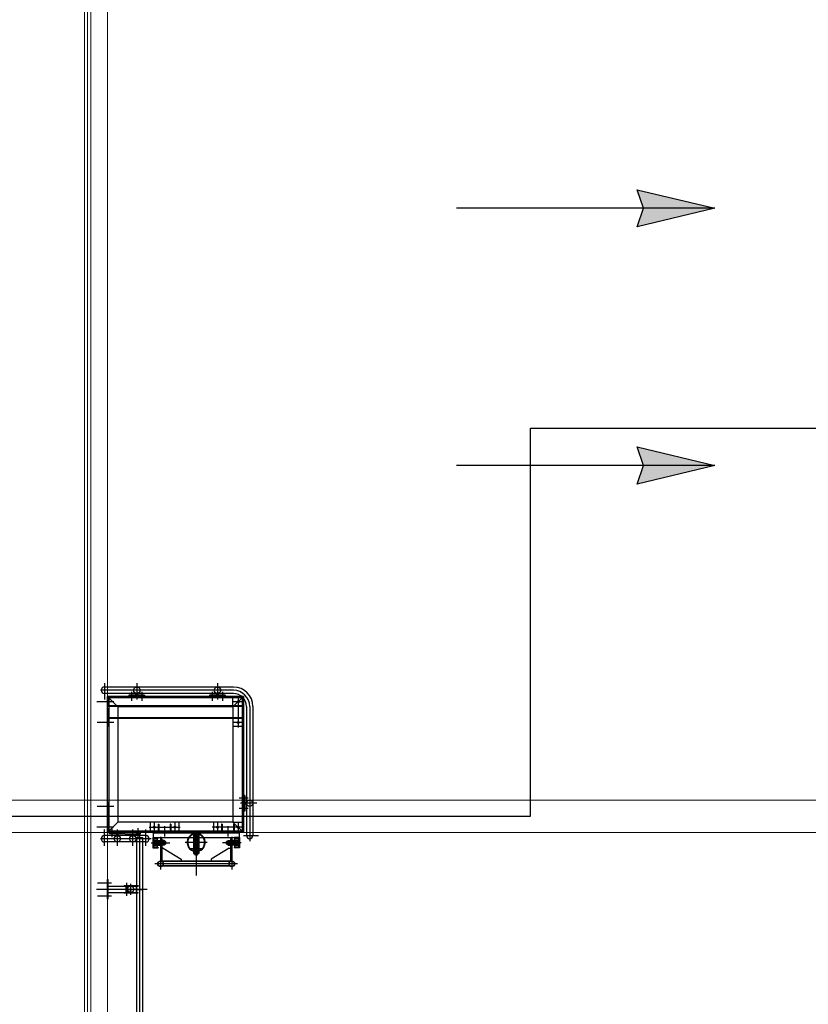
# Model space of a CAD drawing. Extents: x -89225 to 110569, y 13360 to 87647.
# Tile 71 of 256: x 10745 to 16848, y 62809 to 70423. Entities that reach past the tile are written whole.
import ezdxf

# ---------------------------------------------------------------- set-up
doc = ezdxf.new("R2010")
doc.units = 0
doc.layers.add('4', color=4, linetype='Continuous', lineweight=25)
for name, color, linetype in [('Beluchtingstank', 253, 'Continuous'), ('Iv-Lines 035', 4, 'Continuous'), ('ZU_S_-_MB00X---BAS-PEN025~-_007--', 7, 'Continuous')]:
    doc.layers.add(name, color=color, linetype=linetype)

# ---------------------------------------------------------------- blocks, each defined once
blk = doc.blocks.new('BordesBoven')
for p, q in [((40.3, -49), (40.3, 82.9)), ((200.3, -49), (200.3, 80.9)), ((850, -49), (850, 80.9)), ((1010, -49), (1010, 82.9)), ((-105.1, 25), (23, 25)), ((-74, -295), (-74, 25)), ((-49, -337.5), (-49, 56.1)), ((-24, -295), (-24, 25)), ((0, -1050), (0, 0)), ((0, -1050), (0, 0)), ((0, 0), (1050, 0)), ((80, -80), (0, 0)), ((90.3, 0), (10.3, 0)), ((22, -10), (22, 0)), ((32.3, -10), (32.3, 0)), ((38, -10), (38, 0)), ((48.3, -10), (48.3, 0)), ((230.3, 0), (90.3, 0)), ((192.3, -10), (192.3, 0)), ((208.3, -10), (208.3, 0)), ((230.3, -10), (230.3, 0)), ((830, 0), (970, 0)), ((1155.1, 25), (1027, 25)), ((1050, -1050), (1050, 0)), ((1074, -974), (1074, 25)), ((1099, -974), (1099, 56.1)), ((1124, -974), (1124, 25)), ((-105.1, -75), (23, -75)), ((-37.1, -35), (33.5, -35)), ((-12, -135), (-12, -15)), ((-12, -15), (0, -15)), ((-12, -27), (10, -27)), ((-12, -43), (10, -43)), ((10, -1040), (10, -10)), ((1040, -10), (10, -10)), ((90.3, -10), (10.3, -10)), ((230.3, -10), (90.3, -10)), ((820, -10), (820, 0)), ((820, -10), (960, -10)), ((842, -10), (842, 0)), ((858, -10), (858, 0)), ((879.7, -1050), (879.7, -10)), ((886.1, -1050), (886.1, -10)), ((960, 0), (1040, 0)), ((1050, 0), (970, -80)), ((970, -10), (1050, -10)), ((973.3, -1050), (973.3, -10)), ((979.7, -1050), (979.7, -10)), ((1002, -10), (1002, 0)), ((1018, -10), (1018, 0)), ((1040, -10), (1040, 0)), ((1040, -1040), (1040, -10)), ((-12, -135), (-12, -255)), ((80, -970), (80, -80)), ((970, -80), (80, -80)), ((970, -970), (970, -80)), ((-105.1, -195), (23, -195)), ((-12, -227), (10, -227)), ((1087.1, -185), (1016.5, -185)), ((1155.1, -225), (1027, -225)), ((1062, -177), (1040, -177)), ((1062, -193), (1040, -193)), ((1062, -165), (1050, -165)), ((1062, -285), (1062, -165)), ((-105.1, -295), (23, -295)), ((-37.1, -235), (33.5, -235)), ((-12, -243), (10, -243)), ((-12, -255), (0, -255)), ((1087.1, -265), (1016.5, -265)), ((1062, -257), (1040, -257)), ((1062, -273), (1040, -273)), ((1062, -285), (1050, -285)), ((-242.5, -1004.3), (-242.5, -365.7)), ((-40, -350), (-120, -350)), ((-120, -350), (-120, -390)), ((-44, -354), (-116, -354)), ((-116, -354), (-116, -390)), ((-113.5, -355.5), (-113.5, -385.5)), ((-113.5, -355.5), (-46.5, -355.5)), ((-101, -355.5), (-101, -379.5)), ((-101, -379.5), (-59, -379.5)), ((-100, -376.5), (-100, -379.5)), ((-100, -376.5), (-60, -376.5)), ((-95, -356.5), (-95, -376.5)), ((-95, -356.5), (-65, -356.5)), ((-95, -376.5), (-65, -376.5)), ((-90, -376.5), (-90, -442)), ((-88.5, -356.5), (-88.5, -366.5)), ((-88.5, -366.5), (-71.5, -366.5)), ((-88.5, -366.5), (-80, -367.8)), ((-80, -335.6), (-80, -482)), ((-71.5, -366.5), (-80, -367.8)), ((-71.5, -356.5), (-71.5, -366.5)), ((-70, -376.5), (-70, -442)), ((-65, -356.5), (-65, -376.5)), ((-60, -376.5), (-60, -379.5)), ((-59, -355.5), (-59, -379.5)), ((-46.5, -355.5), (-46.5, -385.5)), ((-44, -354), (-44, -390)), ((-40, -350), (-40, -390)), ((0, -352.5), (-40, -352.5)), ((-40, -352.5), (-40, -1017.5)), ((-4, -352.5), (-4, -1017.5)), ((80, -330), (0, -330)), ((0, -352.5), (0, -1017.5)), ((80.2, -360), (0.3, -360)), ((40.3, -320), (40.3, -560)), ((-33.2, -410), (-286.8, -410)), ((-262.5, -945.3), (-262.5, -424.7)), ((-259.5, -424.7), (-262.5, -424.7)), ((-259.5, -945.3), (-259.5, -424.7)), ((-225.5, -945.3), (-225.5, -424.7)), ((-225.5, -424.7), (-222.5, -424.7)), ((-222.5, -424.7), (-220, -415)), ((-222.5, -945.3), (-222.5, -424.7)), ((-50, -410), (-220, -410)), ((-220, -410), (-220, -420)), ((-50, -415), (-220, -415)), ((-122.5, -420), (-220, -420)), ((-122.5, -430), (-207.5, -570)), ((-122.5, -430), (-122.5, -415)), ((-50, -420), (-122.5, -420)), ((-116, -390), (-120, -390)), ((-113.5, -385.5), (-46.5, -385.5)), ((-100, -385.5), (-100, -388.5)), ((-100, -388.5), (-60, -388.5)), ((-98.5, -407), (-98.5, -410)), ((-98.5, -407), (-61.5, -407)), ((-98.5, -410), (-61.5, -410)), ((-98.5, -420), (-98.5, -422)), ((-98.5, -420), (-61.5, -420)), ((-98.5, -422), (-61.5, -422)), ((-97.8, -390), (-97.8, -405.5)), ((-97.8, -436.5), (-97.8, -423.5)), ((-97.8, -436.5), (-93.3, -442)), ((-93.3, -407), (-80, -407)), ((-93.3, -422), (-80, -422)), ((-93.3, -438), (-66.7, -438)), ((-93.3, -442), (-66.7, -442)), ((-92, -410), (-92, -420)), ((-90.5, -414), (-92, -414)), ((-92, -414), (-92, -420)), ((-90.5, -407), (-90.5, -410)), ((-90.5, -414), (-90.5, -422)), ((-90, -448.8), (-90, -442)), ((-90, -448.8), (-70, -448.8)), ((-88.8, -450), (-90, -448.8)), ((-88.9, -390), (-88.9, -405.5)), ((-88.9, -436.5), (-88.9, -423.5)), ((-88.8, -450), (-88.8, -442)), ((-88.8, -450), (-71.2, -450)), ((-80, -407), (-66.7, -407)), ((-80, -422), (-66.7, -422)), ((-71.2, -450), (-71.2, -442)), ((-70, -448.8), (-71.2, -450)), ((-71.1, -390), (-71.1, -405.5)), ((-71.1, -436.5), (-71.1, -423.5)), ((-70, -448.8), (-70, -442)), ((-69.5, -407), (-69.5, -410)), ((-69.5, -414), (-68, -414)), ((-69.5, -414), (-69.5, -422)), ((-68, -410), (-68, -420)), ((-68, -414), (-68, -420)), ((-62.2, -436.5), (-66.7, -442)), ((-62.2, -390), (-62.2, -405.5)), ((-62.2, -436.5), (-62.2, -423.5)), ((-61.5, -407), (-61.5, -410)), ((-61.5, -420), (-61.5, -422)), ((-60, -385.5), (-60, -388.5)), ((-50, -410), (-50, -420)), ((-40, -390), (-44, -390)), ((47.5, -440), (-32.4, -440)), ((64, -390), (0.3, -390)), ((6.4, -396.4), (6.4, -483.6)), ((64, -396.4), (6.4, -396.4)), ((64, -390), (64, -396.4)), ((64, -490), (0.3, -490)), ((80.2, -520), (0.3, -520)), ((64, -483.6), (6.4, -483.6)), ((64, -490), (64, -483.6)), ((-207.5, -570), (-222.5, -570)), ((-78, -770.5), (-78, -599.5)), ((80, -550), (0.5, -550)), ((7.5, -685), (-333.7, -685)), ((-74, -675.9), (-174, -675.9)), ((-174, -675.9), (-174, -676.9)), ((-74, -676.9), (-174, -676.9)), ((-167.6, -681.8), (-174, -676.9)), ((-40, -665), (-164, -665)), ((-164, -665), (-164, -675)), ((-40, -675), (-164, -675)), ((-130.5, -665), (-130.5, -675)), ((-129, -675.9), (-129, -694.1)), ((-124, -639), (-124, -731)), ((-119, -675.9), (-119, -694.1)), ((-117.5, -665), (-117.5, -675)), ((-80.4, -681.8), (-74, -676.9)), ((-74, -675.9), (-74, -676.9)), ((-4, -665), (-40, -665)), ((-4, -675), (-40, -675)), ((-167.6, -688.2), (-174, -693.1)), ((-74, -693.1), (-174, -693.1)), ((-174, -693.1), (-174, -694.1)), ((-74, -694.1), (-174, -694.1)), ((-40, -695), (-164, -695)), ((-164, -705), (-164, -695)), ((-40, -705), (-164, -705)), ((-130.5, -705), (-130.5, -695)), ((-117.5, -705), (-117.5, -695)), ((-80.4, -688.2), (-74, -693.1)), ((-74, -693.1), (-74, -694.1)), ((-4, -695), (-40, -695)), ((-4, -705), (-40, -705)), ((-207.5, -800), (-222.5, -800)), ((-122.5, -940), (-207.5, -800)), ((80, -820), (0.5, -820)), ((40.3, -1050), (40.3, -810)), ((1087.1, -809), (1016.5, -809)), ((1062, -801), (1040, -801)), ((1062, -817), (1040, -817)), ((1062, -789), (1050, -789)), ((1062, -909), (1062, -789)), ((-80, -1034.4), (-80, -888)), ((80.2, -850), (0.3, -850)), ((64, -880), (0.3, -880)), ((6.4, -973.6), (6.4, -886.4)), ((64, -886.4), (6.4, -886.4)), ((64, -886.4), (64, -880)), ((1087.1, -889), (1016.5, -889)), ((1155.1, -849), (1027, -849)), ((1062, -881), (1040, -881)), ((1062, -897), (1040, -897)), ((1062, -909), (1050, -909)), ((-33.2, -960), (-286.8, -960)), ((-259.5, -945.3), (-262.5, -945.3)), ((-225.5, -945.3), (-222.5, -945.3)), ((-222.5, -945.3), (-220, -955)), ((-122.5, -950), (-220, -950)), ((-220, -960), (-220, -950)), ((-50, -955), (-220, -955)), ((-50, -960), (-220, -960)), ((-122.5, -940), (-122.5, -955)), ((-50, -950), (-122.5, -950)), ((-120, -1020), (-120, -980)), ((-116, -980), (-120, -980)), ((-116, -1016), (-116, -980)), ((-113.5, -1014.5), (-113.5, -984.5)), ((-113.5, -984.5), (-46.5, -984.5)), ((-100, -984.5), (-100, -981.5)), ((-100, -981.5), (-60, -981.5)), ((-98.5, -948), (-61.5, -948)), ((-98.5, -950), (-98.5, -948)), ((-98.5, -950), (-61.5, -950)), ((-98.5, -963), (-98.5, -960)), ((-98.5, -960), (-61.5, -960)), ((-98.5, -963), (-61.5, -963)), ((-97.8, -933.5), (-93.3, -928)), ((-97.8, -933.5), (-97.8, -946.5)), ((-97.8, -980), (-97.8, -964.5)), ((-93.3, -928), (-66.7, -928)), ((-93.3, -932), (-66.7, -932)), ((-93.3, -948), (-80, -948)), ((-93.3, -963), (-80, -963)), ((-92, -960), (-92, -950)), ((-92, -956), (-92, -950)), ((-90.5, -956), (-92, -956)), ((-90.5, -956), (-90.5, -948)), ((-90.5, -963), (-90.5, -960)), ((-88.8, -920), (-90, -921.2)), ((-90, -921.2), (-70, -921.2)), ((-90, -921.2), (-90, -928)), ((-90, -993.5), (-90, -928)), ((-88.9, -933.5), (-88.9, -946.5)), ((-88.9, -980), (-88.9, -964.5)), ((-88.8, -920), (-71.2, -920)), ((-88.8, -920), (-88.8, -928)), ((-80, -948), (-66.7, -948)), ((-80, -963), (-66.7, -963)), ((-71.2, -920), (-71.2, -928)), ((-70, -921.2), (-71.2, -920)), ((-71.1, -933.5), (-71.1, -946.5)), ((-71.1, -980), (-71.1, -964.5)), ((-70, -921.2), (-70, -928)), ((-70, -993.5), (-70, -928)), ((-69.5, -956), (-69.5, -948)), ((-69.5, -956), (-68, -956)), ((-69.5, -963), (-69.5, -960)), ((-68, -960), (-68, -950)), ((-68, -956), (-68, -950)), ((-62.2, -933.5), (-66.7, -928)), ((-62.2, -933.5), (-62.2, -946.5)), ((-62.2, -980), (-62.2, -964.5)), ((-61.5, -950), (-61.5, -948)), ((-61.5, -963), (-61.5, -960)), ((-60, -984.5), (-60, -981.5)), ((-50, -960), (-50, -950)), ((-46.5, -1014.5), (-46.5, -984.5)), ((-44, -1016), (-44, -980)), ((-40, -980), (-44, -980)), ((-40, -1020), (-40, -980)), ((47.5, -930), (-32.4, -930)), ((6.4, -922), (-4, -922)), ((6.4, -938), (-4, -938)), ((0, -1050), (80, -970)), ((64, -980), (0.3, -980)), ((64, -973.6), (6.4, -973.6)), ((64, -980), (64, -973.6)), ((970, -970), (80, -970)), ((80, -970), (80, -1040)), ((820, -1050.3), (820, -970.3)), ((850, -1050), (850, -970)), ((970, -970), (1050, -1050)), ((970, -970), (1050, -970)), ((1010, -1050), (1010, -970)), ((-40, -1020), (-120, -1020)), ((-44, -1016), (-116, -1016)), ((-113.5, -1014.5), (-46.5, -1014.5)), ((-101, -1014.5), (-101, -990.5)), ((-101, -990.5), (-59, -990.5)), ((-100, -993.5), (-100, -990.5)), ((-100, -993.5), (-60, -993.5)), ((-95, -1013.5), (-95, -993.5)), ((-95, -993.5), (-65, -993.5)), ((-95, -1013.5), (-65, -1013.5)), ((-88.5, -1003.5), (-80, -1002.2)), ((-88.5, -1013.5), (-88.5, -1003.5)), ((-88.5, -1003.5), (-71.5, -1003.5)), ((-71.5, -1003.5), (-80, -1002.2)), ((-71.5, -1013.5), (-71.5, -1003.5)), ((-65, -1013.5), (-65, -993.5)), ((-60, -993.5), (-60, -990.5)), ((-59, -1014.5), (-59, -990.5)), ((0, -1017.5), (-40, -1017.5)), ((-25, -1050), (-25, -1166.6)), ((1050, -1050), (0, -1050)), ((80.2, -1010), (0.3, -1010)), ((1040, -1040), (10, -1040)), ((165, -1062), (165, -1050)), ((285, -1062), (165, -1062)), ((177, -1062), (177, -1040)), ((185, -1087.1), (185, -1016.5)), ((193, -1062), (193, -1040)), ((225, -1155.1), (225, -1027)), ((257, -1062), (257, -1040)), ((265, -1087.1), (265, -1016.5)), ((273, -1062), (273, -1040)), ((285, -1062), (285, -1050)), ((1050, -1010), (810, -1010)), ((974, -1099), (-67.6, -1099)), ((974, -1074), (-25, -1074)), ((974, -1124), (-25, -1124))]:
    blk.add_line(p, q)
for centre, radius in [((-49, -75), 25), ((-18, -75), 6), ((-49, -195), 25), ((-18, -195), 6), ((1068, -225), 6), ((1099, -225), 25), ((40.3, -360), 8), ((-242.5, -410), 22.5), ((-242.5, -410), 20), ((40.3, -520), 8), ((-170, -685), 4), ((-78, -685), 4), ((1099, -849), 25), ((40.3, -850), 8), ((1068, -849), 6), ((-242.5, -960), 22.5), ((-242.5, -960), 20), ((40.3, -1010), 8), ((225, -1068), 6), ((850, -1010), 8), ((1010, -1010), 8), ((225, -1099), 25)]:
    blk.add_circle(centre, radius)
for centre, radius, start, end in [((-49, 25), 25, 0, 180), ((1099, 25), 25, 0, 180), ((-49, -295), 25, 180, 0), ((-93.3, -395.7), 7.24, 90, 127.87888), ((-93.3, -399.8), 7.24, 232.12112, 270), ((-93.3, -429.2), 7.24, 90, 127.87888), ((-93.3, -430.8), 7.24, 232.12112, 270), ((-93.3, -395.7), 7.24, 52.12112, 90), ((-93.3, -399.8), 7.24, 270, 307.87888), ((-93.3, -429.2), 7.24, 52.12112, 90), ((-93.3, -430.8), 7.24, 270, 307.87888), ((-80, -415.2), 26.7, 70.52878, 109.47122), ((-80, -380.3), 26.7, 250.52878, 270), ((-80, -448.7), 26.7, 90, 109.47122), ((-80, -411.3), 26.7, 250.52878, 289.47122), ((-80, -380.3), 26.7, 270, 289.47122), ((-80, -448.7), 26.7, 70.52878, 90), ((-66.7, -395.7), 7.24, 90, 127.87888), ((-66.7, -399.8), 7.24, 232.12112, 270), ((-66.7, -429.2), 7.24, 90, 127.87888), ((-66.7, -430.8), 7.24, 232.12112, 270), ((-66.7, -395.7), 7.24, 52.12112, 90), ((-66.7, -399.8), 7.24, 270, 307.87888), ((-66.7, -429.2), 7.24, 52.12112, 90), ((-66.7, -430.8), 7.24, 270, 307.87888), ((-170, -685), 4, 307.57724, 52.42276), ((-78, -685), 70, 57.12165, 163.39845), ((-78, -685), 66, 54.8473, 162.3603), ((-78, -685), 4, 127.57724, 232.42276), ((-78, -685), 70, 302.87835, 57.12165), ((-78, -685), 66, 305.1527, 54.8473), ((-78, -685), 70, 196.60155, 302.87835), ((-78, -685), 66, 197.6397, 305.1527), ((-93.3, -939.2), 7.24, 90, 127.87888), ((-93.3, -940.8), 7.24, 232.12112, 270), ((-93.3, -970.2), 7.24, 90, 127.87888), ((-93.3, -974.3), 7.24, 232.12112, 270), ((-93.3, -939.2), 7.24, 52.12112, 90), ((-93.3, -940.8), 7.24, 270, 307.87888), ((-93.3, -970.2), 7.24, 52.12112, 90), ((-93.3, -974.3), 7.24, 270, 307.87888), ((-80, -958.7), 26.7, 70.52878, 109.47122), ((-80, -921.3), 26.7, 250.52878, 270), ((-80, -989.7), 26.7, 90, 109.47122), ((-80, -954.8), 26.7, 250.52878, 289.47122), ((-80, -921.3), 26.7, 270, 289.47122), ((-80, -989.7), 26.7, 70.52878, 90), ((-66.7, -939.2), 7.24, 90, 127.87888), ((-66.7, -940.8), 7.24, 232.12112, 270), ((-66.7, -970.2), 7.24, 90, 127.87888), ((-66.7, -974.3), 7.24, 232.12112, 270), ((-66.7, -939.2), 7.24, 52.12112, 90), ((-66.7, -940.8), 7.24, 270, 307.87888), ((-66.7, -970.2), 7.24, 52.12112, 90), ((-66.7, -974.3), 7.24, 270, 307.87888), ((974, -974), 125, 270, 0), ((974, -974), 100, 270, 0), ((974, -974), 150, 270, 0), ((-25, -1099), 25, 90, 270)]:
    blk.add_arc(centre, radius, start, end)
blk = doc.blocks.new('zustrmr')
at = {"color": 0}
blk.add_line((1, 0.24), (0, 0), dxfattribs=at)
for p, q in [((0.92, 0), (1, 0.24)), ((0, 0), (1, -0.24)), ((1, -0.24), (0.92, 0))]:
    blk.add_line(p, q)
for points in [[(0, 0), (1, 0.24), (0.92, 0)], [(0, 0), (1, -0.24), (0.92, 0)]]:
    blk.add_solid(points, dxfattribs=at)

msp = doc.modelspace()

# ---------------------------------------------------------------- linework, layer by layer
at = {"layer": '4', "ltscale": 0.5}
msp.add_line((1407.2, 64263.5), (14697.8, 64263.5), dxfattribs=at)
for points in [[(14697.8, 64263.5), (14697.8, 67263.5)], [(14697.8, 67263.5), (71060, 67263.5)]]:
    msp.add_lwpolyline(points, dxfattribs=at)
at = {"layer": 'Beluchtingstank', "lineweight": 9, "ltscale": 0.01}
for p, q in [((11425.9, 84237.7), (11425.9, 56384.2)), ((11245.7, 57312.7), (11245.7, 78870.1)), ((11270.7, 57312.7), (11270.7, 78870.1)), ((11295.7, 57312.7), (11295.7, 78870.1)), ((11425.9, 64388.5), (10226, 64388.5)), ((11425.9, 64388.1), (28625.9, 64388.1)), ((11425.9, 64138.5), (10226, 64138.5))]:
    msp.add_line(p, q, dxfattribs=at)
msp.add_lwpolyline([(11425.9, 64138.1), (28625.9, 64138.1)], dxfattribs=at)
msp.add_lwpolyline([(11425.9, 64138.1), (28625.9, 64138.1)], dxfattribs=at)
at = {"layer": 'Iv-Lines 035'}
for p, q in [((11674.6, 57804.7), (11674.6, 64121.6)), ((11650.4, 64098.2), (11650.4, 63726.3)), ((11650.4, 64098.2), (11698.7, 64098.2)), ((11698.7, 57828.2), (11698.7, 64098.2)), ((11348.1, 63748.2), (11456.7, 63748.2)), ((11425.9, 63623.2), (11425.9, 63773.2)), ((11425.9, 63773.2), (11429.9, 63773.2)), ((11425.9, 63755.7), (11429.9, 63755.7)), ((11425.9, 63740.7), (11429.9, 63740.7)), ((11429.9, 63623.2), (11429.9, 63773.2)), ((11574.6, 63647.1), (11574.6, 63749.3)), ((11604.9, 63655.2), (11604.9, 63741.1)), ((11339.5, 63698.2), (11732.5, 63698.2)), ((11429.9, 63722.3), (11661, 63722.3)), ((11429.9, 63674), (11661, 63674)), ((11554.6, 63726.3), (11661, 63726.3)), ((11554.6, 63726.3), (11554.6, 63722.3)), ((11554.6, 63670), (11554.6, 63674)), ((11554.6, 63670), (11661, 63670)), ((11563.5, 63700.2), (11617.6, 63700.2)), ((11563.5, 63696.2), (11563.5, 63700.2)), ((11563.5, 63696.2), (11617.6, 63696.2)), ((11569.1, 63670), (11569.1, 63726.3)), ((11580.1, 63670), (11580.1, 63726.3)), ((11597.7, 63696.2), (11597.7, 63700.2)), ((11599.4, 63696.2), (11599.4, 63700.2)), ((11610.4, 63696.2), (11610.4, 63700.2)), ((11617.6, 63696.2), (11617.6, 63700.2)), ((11650.4, 63722.3), (11650.4, 63674)), ((11650.4, 63674), (11650.4, 63722.3)), ((11650.4, 63670), (11650.4, 62358.8)), ((11654.6, 63700.2), (11694.6, 63700.2)), ((11654.6, 63696.2), (11654.6, 63700.2)), ((11654.6, 63696.2), (11694.6, 63696.2)), ((11661, 63726.3), (11661, 63722.3)), ((11661, 63670), (11661, 63674)), ((11669.1, 63696.2), (11669.1, 63700.2)), ((11680.1, 63696.2), (11680.1, 63700.2)), ((11694.6, 63696.2), (11694.6, 63700.2)), ((11348.1, 63648.2), (11456.7, 63648.2)), ((11425.9, 63655.7), (11429.9, 63655.7)), ((11425.9, 63640.7), (11429.9, 63640.7)), ((11425.9, 63623.2), (11429.9, 63623.2))]:
    msp.add_line(p, q, dxfattribs=at)
at = {"layer": 'Iv-Lines 035', "extrusion": (0, 0, -1)}
msp.add_ellipse((11604.9, 63698.2), major_axis=(0, -24.1), ratio=0.965926, start_param=0, end_param=3.141593, dxfattribs=at)
at = {"layer": 'Iv-Lines 035'}
msp.add_ellipse((11604.9, 63698.2), major_axis=(0, -24.1), ratio=0.965926, start_param=0, end_param=3.141593, dxfattribs=at)
at = {"layer": 'ZU_S_-_MB00X---BAS-PEN025~-_007--'}
for p, q in [((16124.5, 68964.7), (14124.5, 68964.7)), ((16124.5, 66975.6), (14124.5, 66975.6))]:
    msp.add_line(p, q, dxfattribs=at)

# ---------------------------------------------------------------- block references
at = {"layer": 'Iv-Lines 035', "rotation": 90}
msp.add_blockref('BordesBoven', (11425.9, 64138.2), dxfattribs=at)
at = {"layer": 'ZU_S_-_MB00X---BAS-PEN025~-_007--', "xscale": -600, "yscale": 600, "zscale": 600}
for p in [(16124.5, 68964.7), (16124.5, 66975.6)]:
    msp.add_blockref('zustrmr', p, dxfattribs=at)

doc.saveas('drawing.dxf')
